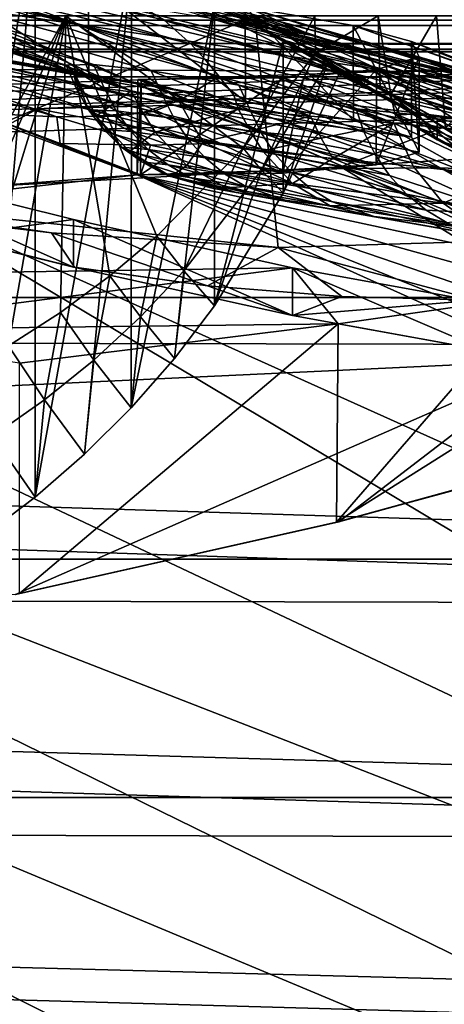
# Model space of a CAD drawing. Header units: metres. Extents: x -1004 to 0, y -708 to 0.
# Tile 94 of 123: x -248 to -204, y -155 to -52. Entities that reach past the tile are written whole.
import ezdxf

# ---------------------------------------------------------------- set-up
doc = ezdxf.new("R2010")
doc.units = ezdxf.units.M

msp = doc.modelspace()

# ---------------------------------------------------------------- linework, layer by layer
at = {"layer": 'top'}
for points in [[(-257.80545, -35.762718, 1923.442993), (-246.537567, -40.746387, 1927.94043), (-257.797852, -109.658508, 1966.107544)], [(-257.797852, -109.658508, 1966.107544), (-246.537567, -40.746387, 1927.94043), (-252.0392, -105.917747, 1964.633545)], [(-246.537567, -40.746387, 1927.94043), (-246.547363, -101.787735, 1963.180786), (-252.0392, -105.917747, 1964.633545)], [(-246.537567, -40.746387, 1927.94043), (-236.432617, -45.582615, 1933.354736), (-246.547363, -101.787735, 1963.180786)], [(-248.152145, -42.32835, 1854.946777), (-220.671463, -53.071621, 1853.910034), (-247.4422, -41.688202, 1888.990845)], [(-216.249344, -54.248127, 1819.666382), (-248.152145, -42.32835, 1854.946777), (-248.054855, -43.071709, 1820.951904)], [(-220.671463, -53.071621, 1853.910034), (-248.152145, -42.32835, 1854.946777), (-216.249344, -54.248127, 1819.666382)], [(-223.901474, -51.995384, 1888.391846), (-232.64859, -48.435558, 1923.057129), (-247.4422, -41.688202, 1888.990845)], [(-247.4422, -41.688202, 1888.990845), (-220.671463, -53.071621, 1853.910034), (-223.901474, -51.995384, 1888.391846)], [(-268.992188, -44.928917, 1212.714966), (-242.190506, -52.156536, 1213.285645), (-280.970673, -43.143353, 1253.334106)], [(-242.190506, -52.156536, 1213.285645), (-261.438019, -49.302872, 1294.853638), (-280.970673, -43.143353, 1253.334106)], [(-210.637924, -55.526642, 1785.716309), (-248.054855, -43.071709, 1820.951904), (-247.13945, -43.943707, 1787.032593)], [(-210.637924, -55.526642, 1785.716309), (-216.249344, -54.248127, 1819.666382), (-248.054855, -43.071709, 1820.951904)], [(-240.968918, -47.569607, 1074.731201), (-262.438934, -43.977139, 1130.210693), (-240.919846, -57.581982, 1074.585938)], [(-240.919846, -57.581982, 1074.585938), (-262.438934, -43.977139, 1130.210693), (-262.384857, -54.001461, 1130.086304)], [(-196.5961, -58.353043, 1718.626953), (-210.637924, -55.526642, 1785.716309), (-247.13945, -43.943707, 1787.032593)], [(-196.5961, -58.353043, 1718.626953), (-247.13945, -43.943707, 1787.032593), (-243.138687, -45.967007, 1719.404785)], [(-249.167786, -55.133194, 1411.917114), (-281.504333, -45.400059, 1411.847046), (-244.795303, -56.206722, 1377.620605)], [(-244.795303, -56.206722, 1377.620605), (-281.504333, -45.400059, 1411.847046), (-276.642151, -46.566498, 1377.620605)], [(-268.992188, -44.928917, 1212.714966), (-255.806763, -46.954472, 1172.596802), (-242.190506, -52.156536, 1213.285645)], [(-238.321457, -48.597263, 1651.354126), (-263.645233, -44.88121, 1583.197998), (-233.031952, -51.70158, 1582.861694)], [(-263.645233, -44.88121, 1583.197998), (-230.206039, -54.224449, 1548.64856), (-233.031952, -51.70158, 1582.861694)], [(-263.645233, -44.88121, 1583.197998), (-261.687805, -46.633362, 1548.88855), (-230.206039, -54.224449, 1548.64856)], [(-236.432617, -45.582615, 1933.354736), (-241.346817, -97.285484, 1961.762451), (-246.547363, -101.787735, 1963.180786)], [(-196.5961, -58.353043, 1718.626953), (-243.138687, -45.967007, 1719.404785), (-183.640427, -61.705971, 1650.949707)], [(-183.640427, -61.705971, 1650.949707), (-243.138687, -45.967007, 1719.404785), (-238.321457, -48.597263, 1651.354126)], [(-241.346817, -97.285484, 1961.762451), (-236.432617, -45.582615, 1933.354736), (-236.461472, -92.429283, 1960.39209)], [(-236.432617, -45.582615, 1933.354736), (-227.705292, -50.067833, 1939.578003), (-236.461472, -92.429283, 1960.39209)], [(-292.772278, -49.040684, 1064.451416), (-240.919846, -57.581982, 1074.585938), (-304.478302, -47.229668, 1103.389648)], [(-240.919846, -57.581982, 1074.585938), (-262.384857, -54.001461, 1130.086304), (-304.478302, -47.229668, 1103.389648)], [(-261.438019, -49.302872, 1294.853638), (-240.432281, -56.394814, 1323.249268), (-276.642151, -46.566498, 1377.620605)], [(-276.642151, -46.566498, 1377.620605), (-240.432281, -56.394814, 1323.249268), (-243.269638, -56.451195, 1363.350952)], [(-276.642151, -46.566498, 1377.620605), (-243.269638, -56.451195, 1363.350952), (-244.795303, -56.206722, 1377.620605)], [(-259.289551, -48.929192, 1514.677612), (-227.244125, -57.651718, 1514.609497), (-261.687805, -46.633362, 1548.88855)], [(-227.244125, -57.651718, 1514.609497), (-228.744385, -55.840778, 1531.606323), (-261.687805, -46.633362, 1548.88855)], [(-261.687805, -46.633362, 1548.88855), (-228.744385, -55.840778, 1531.606323), (-230.206039, -54.224449, 1548.64856)], [(-219.937149, -55.510082, 1133.190552), (-255.806763, -46.954472, 1172.596802), (-241.551971, -49.293964, 1133.013428)], [(-255.806763, -46.954472, 1172.596802), (-219.937149, -55.510082, 1133.190552), (-242.190506, -52.156536, 1213.285645)], [(-224.494263, -50.326237, 1017.522827), (-240.968918, -47.569607, 1074.731201), (-224.453674, -60.265884, 1017.353943)], [(-224.453674, -60.265884, 1017.353943), (-240.968918, -47.569607, 1074.731201), (-240.919846, -57.581982, 1074.585938)], [(-240.968918, -47.569607, 1074.731201), (-217.448151, -53.351181, 1052.348145), (-228.363373, -51.495747, 1093.067871)], [(-240.968918, -47.569607, 1074.731201), (-224.494263, -50.326237, 1017.522827), (-217.448151, -53.351181, 1052.348145)], [(-206.333054, -61.599205, 1923.057129), (-227.705292, -50.067833, 1939.578003), (-232.64859, -48.435558, 1923.057129)], [(-206.333054, -61.599205, 1923.057129), (-232.64859, -48.435558, 1923.057129), (-223.901474, -51.995384, 1888.391846)], [(-240.919846, -57.581982, 1074.585938), (-292.772278, -49.040684, 1064.451416), (-282.723938, -50.517731, 1024.996826)], [(-242.190506, -52.156536, 1213.285645), (-234.383423, -57.066994, 1283.510132), (-261.438019, -49.302872, 1294.853638)], [(-234.383423, -57.066994, 1283.510132), (-240.432281, -56.394814, 1323.249268), (-261.438019, -49.302872, 1294.853638)], [(-259.289551, -48.929192, 1514.677612), (-256.420593, -51.554573, 1480.545166), (-236.451035, -59.145065, 1443.214478)], [(-236.451035, -59.145065, 1443.214478), (-231.471115, -60.217842, 1462.661743), (-259.289551, -48.929192, 1514.677612)], [(-231.471115, -60.217842, 1462.661743), (-227.244125, -57.651718, 1514.609497), (-259.289551, -48.929192, 1514.677612)], [(-209.54567, -57.067486, 1093.067627), (-219.937149, -55.510082, 1133.190552), (-241.551971, -49.293964, 1133.013428)], [(-241.551971, -49.293964, 1133.013428), (-228.363373, -51.495747, 1093.067871), (-209.54567, -57.067486, 1093.067627)], [(-172.739944, -65.82695, 1582.529785), (-238.321457, -48.597263, 1651.354126), (-233.031952, -51.70158, 1582.861694)], [(-172.739944, -65.82695, 1582.529785), (-177.930161, -63.470844, 1616.799805), (-238.321457, -48.597263, 1651.354126)], [(-177.930161, -63.470844, 1616.799805), (-183.640427, -61.705971, 1650.949707), (-238.321457, -48.597263, 1651.354126)], [(-224.453674, -60.265884, 1017.353943), (-282.723938, -50.517731, 1024.996826), (-274.364014, -51.72514, 985.123596)], [(-224.453674, -60.265884, 1017.353943), (-240.919846, -57.581982, 1074.585938), (-282.723938, -50.517731, 1024.996826)], [(-236.461472, -92.429283, 1960.39209), (-227.705292, -50.067833, 1939.578003), (-231.914459, -87.238998, 1959.083374)], [(-227.705292, -50.067833, 1939.578003), (-227.728195, -81.736237, 1957.849854), (-231.914459, -87.238998, 1959.083374)], [(-227.705292, -50.067833, 1939.578003), (-220.510788, -53.976646, 1946.485718), (-227.728195, -81.736237, 1957.849854)], [(-206.333054, -61.599205, 1923.057129), (-220.510788, -53.976646, 1946.485718), (-227.705292, -50.067833, 1939.578003)], [(-213.158493, -52.290176, 959.046448), (-224.494263, -50.326237, 1017.522827), (-213.130463, -62.276775, 958.859253)], [(-213.130463, -62.276775, 958.859253), (-224.494263, -50.326237, 1017.522827), (-224.453674, -60.265884, 1017.353943)], [(-224.494263, -50.326237, 1017.522827), (-195.146957, -59.367256, 1012.84137), (-217.448151, -53.351181, 1052.348145)], [(-195.146957, -59.367256, 1012.84137), (-224.494263, -50.326237, 1017.522827), (-191.075058, -60.161057, 972.966064)], [(-224.494263, -50.326237, 1017.522827), (-213.158493, -52.290176, 959.046448), (-191.075058, -60.161057, 972.966064)], [(-295.863129, -51.297203, 2027.056274), (-266.809174, -94.204414, 2015.506226), (-243.335419, -51.297203, 2019.428223)], [(-270.228455, -51.297203, 241.360825), (-223.504333, -51.297203, 229.630814), (-268.776642, -70.554436, 248.217865)], [(-268.776642, -70.554436, 248.217865), (-223.504333, -51.297203, 229.630814), (-221.033997, -75.6007, 238.124619)], [(-266.809174, -94.204414, 2015.506226), (-260.813538, -91.824478, 2015.021729), (-243.335419, -51.297203, 2019.428223)], [(-243.335419, -51.297203, 2019.428223), (-260.813538, -91.824478, 2015.021729), (-254.980011, -89.060997, 2014.598511)], [(-256.420593, -51.554573, 1480.545166), (-253.044098, -53.68557, 1446.27063), (-236.451035, -59.145065, 1443.214478)], [(-254.980011, -89.060997, 2014.598511), (-249.333481, -85.92485, 2014.241577), (-243.335419, -51.297203, 2019.428223)], [(-249.333481, -85.92485, 2014.241577), (-243.898254, -82.428772, 2013.955811), (-243.335419, -51.297203, 2019.428223)], [(-243.335419, -51.297203, 2019.428223), (-243.898254, -82.428772, 2013.955811), (-238.697922, -78.587074, 2013.746094)], [(-238.697922, -78.587074, 2013.746094), (-233.755157, -74.415947, 2013.617188), (-243.335419, -51.297203, 2019.428223)], [(-233.755157, -74.415947, 2013.617188), (-224.72757, -65.158386, 2013.619019), (-243.335419, -51.297203, 2019.428223)], [(-243.335419, -51.297203, 2019.428223), (-224.72757, -65.158386, 2013.619019), (-217.185791, -51.297203, 2015.060181)], [(-228.363373, -51.495747, 1093.067871), (-201.136307, -58.358707, 1052.348145), (-209.54567, -57.067486, 1093.067627)], [(-228.363373, -51.495747, 1093.067871), (-217.448151, -53.351181, 1052.348145), (-201.136307, -58.358707, 1052.348145)], [(-224.72757, -65.158386, 2013.619019), (-217.108185, -55.153843, 2014.128418), (-217.185791, -51.297203, 2015.060181)], [(-221.033997, -75.6007, 238.124619), (-223.504333, -51.297203, 229.630814), (-186.134384, -74.55439, 229.076157)], [(-223.504333, -51.297203, 229.630814), (-187.850647, -51.297203, 220.787033), (-186.134384, -74.55439, 229.076157)], [(-217.185791, -51.297203, 2015.060181), (-217.108185, -55.153843, 2014.128418), (-210.550308, -51.297203, 2015.060791)], [(-217.108185, -55.153843, 2014.128418), (-210.332184, -58.921768, 2013.7323), (-210.550308, -51.297203, 2015.060791)], [(-210.550308, -51.297203, 2015.060791), (-210.332184, -58.921768, 2013.7323), (-209.224777, -59.538193, 2013.626343)], [(-210.550308, -51.297203, 2015.060791), (-209.224777, -59.538193, 2013.626343), (-204.425079, -51.297203, 2017.341675)], [(-209.224777, -59.538193, 2013.626343), (-203.483322, -63.061146, 2015.491943), (-204.425079, -51.297203, 2017.341675)], [(-204.425079, -51.297203, 2017.341675), (-203.483322, -63.061146, 2015.491943), (-192.269562, -51.297203, 2022.664429)], [(-213.130463, -62.276775, 958.859253), (-274.364014, -51.72514, 985.123596), (-267.71582, -52.755619, 944.93689)], [(-213.130463, -62.276775, 958.859253), (-224.453674, -60.265884, 1017.353943), (-274.364014, -51.72514, 985.123596)], [(-216.021851, -60.302612, 1213.752441), (-225.167816, -58.553448, 1244.406616), (-242.190506, -52.156536, 1213.285645)], [(-225.167816, -58.553448, 1244.406616), (-234.383423, -57.066994, 1283.510132), (-242.190506, -52.156536, 1213.285645)], [(-242.190506, -52.156536, 1213.285645), (-219.937149, -55.510082, 1133.190552), (-198.763885, -62.432255, 1133.317383)], [(-216.021851, -60.302612, 1213.752441), (-242.190506, -52.156536, 1213.285645), (-198.763885, -62.432255, 1133.317383)], [(-233.031952, -51.70158, 1582.861694), (-230.206039, -54.224449, 1548.64856), (-198.991455, -62.163986, 1548.503784)], [(-198.991455, -62.163986, 1548.503784), (-172.739944, -65.82695, 1582.529785), (-233.031952, -51.70158, 1582.861694)], [(-204.362656, -62.090588, 1905.191284), (-206.333054, -61.599205, 1923.057129), (-223.901474, -51.995384, 1888.391846)], [(-220.671463, -53.071621, 1853.910034), (-204.362656, -62.090588, 1905.191284), (-223.901474, -51.995384, 1888.391846)], [(-207.060211, -53.993275, 899.786133), (-213.158493, -52.290176, 959.046448), (-207.048401, -64.013077, 899.581177)], [(-207.048401, -64.013077, 899.581177), (-213.158493, -52.290176, 959.046448), (-213.130463, -62.276775, 958.859253)], [(-191.075058, -60.161057, 972.966064), (-213.158493, -52.290176, 959.046448), (-188.910706, -60.826324, 932.830017)], [(-213.158493, -52.290176, 959.046448), (-207.060211, -53.993275, 899.786133), (-188.910706, -60.826324, 932.830017)], [(-262.795471, -53.692429, 904.544983), (-213.130463, -62.276775, 958.859253), (-267.71582, -52.755619, 944.93689)], [(-232.260818, -60.593124, 824.541199), (-207.048401, -64.013077, 899.581177), (-262.795471, -53.692429, 904.544983)], [(-207.048401, -64.013077, 899.581177), (-213.130463, -62.276775, 958.859253), (-262.795471, -53.692429, 904.544983)], [(-262.795471, -53.692429, 904.544983), (-259.61264, -54.542381, 864.055786), (-232.260818, -60.593124, 824.541199)], [(-236.451035, -59.145065, 1443.214478), (-253.044098, -53.68557, 1446.27063), (-242.460678, -57.281834, 1403.522949)], [(-253.044098, -53.68557, 1446.27063), (-249.167786, -55.133194, 1411.917114), (-242.460678, -57.281834, 1403.522949)], [(-216.249344, -54.248127, 1819.666382), (-195.344711, -63.87117, 1851.678223), (-220.671463, -53.071621, 1853.910034)], [(-195.344711, -63.87117, 1851.678223), (-204.362656, -62.090588, 1905.191284), (-220.671463, -53.071621, 1853.910034)], [(-217.448151, -53.351181, 1052.348145), (-195.146957, -59.367256, 1012.84137), (-201.136307, -58.358707, 1052.348145)], [(-232.260818, -60.593124, 824.541199), (-259.61264, -54.542381, 864.055786), (-258.169403, -55.283981, 823.579956)], [(-230.206039, -54.224449, 1548.64856), (-208.89386, -62.557411, 1518.440308), (-198.991455, -62.163986, 1548.503784)], [(-228.744385, -55.840778, 1531.606323), (-208.89386, -62.557411, 1518.440308), (-230.206039, -54.224449, 1548.64856)], [(-220.510788, -53.976646, 1946.485718), (-220.523193, -69.888634, 1955.662476), (-227.728195, -81.736237, 1957.849854)], [(-220.510788, -53.976646, 1946.485718), (-214.595963, -57.3004, 1953.801392), (-220.523193, -69.888634, 1955.662476)], [(-214.595963, -57.3004, 1953.801392), (-220.510788, -53.976646, 1946.485718), (-206.333054, -61.599205, 1923.057129)], [(-180.87262, -66.197548, 1796.200562), (-216.249344, -54.248127, 1819.666382), (-210.637924, -55.526642, 1785.716309)], [(-180.87262, -66.197548, 1796.200562), (-183.268433, -65.836235, 1804.11438), (-216.249344, -54.248127, 1819.666382)], [(-183.268433, -65.836235, 1804.11438), (-195.344711, -63.87117, 1851.678223), (-216.249344, -54.248127, 1819.666382)], [(-206.250244, -55.583595, 840.215332), (-207.060211, -53.993275, 899.786133), (-206.257584, -65.586647, 839.992737)], [(-206.257584, -65.586647, 839.992737), (-207.060211, -53.993275, 899.786133), (-207.048401, -64.013077, 899.581177)], [(-188.910706, -60.826324, 932.830017), (-207.060211, -53.993275, 899.786133), (-188.656876, -61.432545, 892.542175)], [(-207.060211, -53.993275, 899.786133), (-206.250244, -55.583595, 840.215332), (-188.656876, -61.432545, 892.542175)], [(-235.830612, -67.975395, 662.96106), (-269.478577, -55.455761, 663.290466), (-595.102356, -95.601303, 662.239807)], [(-269.478577, -55.455761, 663.290466), (-235.830612, -67.975395, 662.96106), (-252.367828, -61.485157, 664.055603)], [(-258.458435, -55.866978, 783.22937), (-234.163879, -61.315819, 783.922974), (-258.169403, -55.283981, 823.579956)], [(-234.163879, -61.315819, 783.922974), (-232.260818, -60.593124, 824.541199), (-258.169403, -55.283981, 823.579956)], [(-242.460678, -57.281834, 1403.522949), (-249.167786, -55.133194, 1411.917114), (-244.795303, -56.206722, 1377.620605)], [(-217.108185, -55.153843, 2014.128418), (-224.72757, -65.158386, 2013.619019), (-222.784576, -67.472427, 1984.626709)], [(-215.852585, -56.226685, 1983.977295), (-217.108185, -55.153843, 2014.128418), (-222.784576, -67.472427, 1984.626709)], [(-191.006668, -63.19453, 1093.053711), (-219.937149, -55.510082, 1133.190552), (-209.54567, -57.067486, 1093.067627)], [(-219.937149, -55.510082, 1133.190552), (-191.006668, -63.19453, 1093.053711), (-198.763885, -62.432255, 1133.317383)], [(-217.108185, -55.153843, 2014.128418), (-215.852585, -56.226685, 1983.977295), (-210.332184, -58.921768, 2013.7323)], [(-210.736069, -56.917015, 780.801819), (-206.250244, -55.583595, 840.215332), (-210.764786, -66.923149, 780.563843)], [(-210.764786, -66.923149, 780.563843), (-206.250244, -55.583595, 840.215332), (-206.257584, -65.586647, 839.992737)], [(-206.250244, -55.583595, 840.215332), (-210.736069, -56.917015, 780.801819), (-178.123795, -68.846321, 811.164856)], [(-163.780197, -68.605476, 1748.015015), (-210.637924, -55.526642, 1785.716309), (-196.5961, -58.353043, 1718.626953)], [(-163.780197, -68.605476, 1748.015015), (-180.87262, -66.197548, 1796.200562), (-210.637924, -55.526642, 1785.716309)], [(-188.656876, -61.432545, 892.542175), (-206.250244, -55.583595, 840.215332), (-172.567596, -69.088898, 851.301697)], [(-206.250244, -55.583595, 840.215332), (-178.123795, -68.846321, 811.164856), (-172.567596, -69.088898, 851.301697)], [(-252.367828, -61.485157, 664.055603), (-244.281342, -61.8899, 703.548523), (-264.121338, -56.131073, 703.352234)], [(-264.121338, -56.131073, 703.352234), (-244.281342, -61.8899, 703.548523), (-260.458252, -56.202286, 743.115723)], [(-260.458252, -56.202286, 743.115723), (-238.182648, -61.798752, 743.548645), (-258.458435, -55.866978, 783.22937)], [(-244.281342, -61.8899, 703.548523), (-238.182648, -61.798752, 743.548645), (-260.458252, -56.202286, 743.115723)], [(-238.182648, -61.798752, 743.548645), (-234.163879, -61.315819, 783.922974), (-258.458435, -55.866978, 783.22937)], [(-243.269638, -56.451195, 1363.350952), (-242.460678, -57.281834, 1403.522949), (-244.795303, -56.206722, 1377.620605)], [(-243.269638, -56.451195, 1363.350952), (-240.432281, -56.394814, 1323.249268), (-239.276352, -58.914837, 1321.369629)], [(-242.460678, -57.281834, 1403.522949), (-243.269638, -56.451195, 1363.350952), (-242.244217, -58.871666, 1361.850342)], [(-243.269638, -56.451195, 1363.350952), (-239.276352, -58.914837, 1321.369629), (-242.244217, -58.871666, 1361.850342)], [(-240.432281, -56.394814, 1323.249268), (-233.134399, -59.66568, 1281.870605), (-239.276352, -58.914837, 1321.369629)], [(-240.432281, -56.394814, 1323.249268), (-234.383423, -57.066994, 1283.510132), (-233.134399, -59.66568, 1281.870605)], [(-227.244125, -57.651718, 1514.609497), (-208.89386, -62.557411, 1518.440308), (-228.744385, -55.840778, 1531.606323)], [(-222.784576, -67.472427, 1984.626709), (-220.523193, -69.888634, 1955.662476), (-215.852585, -56.226685, 1983.977295)], [(-220.523193, -69.888634, 1955.662476), (-214.595963, -57.3004, 1953.801392), (-215.852585, -56.226685, 1983.977295)], [(-215.852585, -56.226685, 1983.977295), (-209.224777, -59.538193, 2013.626343), (-210.332184, -58.921768, 2013.7323)], [(-209.224777, -59.538193, 2013.626343), (-215.852585, -56.226685, 1983.977295), (-209.051315, -60.414738, 1968.671021)], [(-215.852585, -56.226685, 1983.977295), (-214.595963, -57.3004, 1953.801392), (-209.051315, -60.414738, 1968.671021)], [(-236.451035, -59.145065, 1443.214478), (-242.460678, -57.281834, 1403.522949), (-240.126724, -61.819164, 1403.027344)], [(-240.126724, -61.819164, 1403.027344), (-242.460678, -57.281834, 1403.522949), (-240.943497, -61.15377, 1362.023926)], [(-242.460678, -57.281834, 1403.522949), (-242.244217, -58.871666, 1361.850342), (-240.943497, -61.15377, 1362.023926)], [(-235.419205, -57.975071, 664.318176), (-220.484116, -57.779778, 722.013611), (-235.499466, -67.975311, 664.056641)], [(-220.484116, -57.779778, 722.013611), (-220.53743, -67.803291, 721.762634), (-235.499466, -67.975311, 664.056641)], [(-220.484116, -57.779778, 722.013611), (-235.419205, -57.975071, 664.318176), (-204.049011, -67.228729, 697.49408)], [(-234.383423, -57.066994, 1283.510132), (-223.986099, -61.16893, 1243.535156), (-233.134399, -59.66568, 1281.870605)], [(-234.383423, -57.066994, 1283.510132), (-225.167816, -58.553448, 1244.406616), (-223.986099, -61.16893, 1243.535156)], [(-227.244125, -57.651718, 1514.609497), (-231.471115, -60.217842, 1462.661743), (-225.699783, -59.602291, 1497.650635)], [(-225.699783, -59.602291, 1497.650635), (-217.661392, -61.812653, 1500.363037), (-227.244125, -57.651718, 1514.609497)], [(-217.661392, -61.812653, 1500.363037), (-208.89386, -62.557411, 1518.440308), (-227.244125, -57.651718, 1514.609497)], [(-218.35878, -57.68528, 732.452759), (-210.736069, -56.917015, 780.801819), (-220.53743, -67.803291, 721.762634)], [(-220.53743, -67.803291, 721.762634), (-210.736069, -56.917015, 780.801819), (-210.764786, -66.923149, 780.563843)], [(-220.484116, -57.779778, 722.013611), (-218.35878, -57.68528, 732.452759), (-220.53743, -67.803291, 721.762634)], [(-218.35878, -57.68528, 732.452759), (-220.484116, -57.779778, 722.013611), (-193.839859, -67.669052, 732.452759)], [(-220.484116, -57.779778, 722.013611), (-204.049011, -67.228729, 697.49408), (-193.839859, -67.669052, 732.452759)], [(-218.35878, -57.68528, 732.452759), (-193.839859, -67.669052, 732.452759), (-210.736069, -56.917015, 780.801819)], [(-209.051315, -60.414738, 1968.671021), (-214.595963, -57.3004, 1953.801392), (-206.333054, -61.599205, 1923.057129)], [(-210.736069, -56.917015, 780.801819), (-185.359634, -68.53994, 771.273438), (-178.123795, -68.846321, 811.164856)], [(-193.839859, -67.669052, 732.452759), (-185.359634, -68.53994, 771.273438), (-210.736069, -56.917015, 780.801819)], [(-184.94577, -63.779926, 1052.348145), (-191.006668, -63.19453, 1093.053711), (-209.54567, -57.067486, 1093.067627)], [(-209.54567, -57.067486, 1093.067627), (-201.136307, -58.358707, 1052.348145), (-184.94577, -63.779926, 1052.348145)], [(-240.943497, -61.15377, 1362.023926), (-242.244217, -58.871666, 1361.850342), (-238.040359, -61.265743, 1321.799438)], [(-242.244217, -58.871666, 1361.850342), (-239.276352, -58.914837, 1321.369629), (-238.040359, -61.265743, 1321.799438)], [(-235.755844, -57.97612, 663.22467), (-235.419205, -57.975071, 664.318176), (-235.830612, -67.975395, 662.96106)], [(-235.419205, -57.975071, 664.318176), (-235.499466, -67.975311, 664.056641), (-235.830612, -67.975395, 662.96106)], [(-235.830612, -67.975395, 662.96106), (-213.728561, -67.302071, 662.980286), (-235.755844, -57.97612, 663.22467)], [(-235.419205, -57.975071, 664.318176), (-235.755844, -57.97612, 663.22467), (-213.728561, -67.302071, 662.980286)], [(-235.419205, -57.975071, 664.318176), (-213.728561, -67.302071, 662.980286), (-204.049011, -67.228729, 697.49408)], [(-225.167816, -58.553448, 1244.406616), (-212.032974, -63.46743, 1206.520142), (-223.986099, -61.16893, 1243.535156)], [(-225.167816, -58.553448, 1244.406616), (-212.859848, -61.03545, 1206.216675), (-212.032974, -63.46743, 1206.520142)], [(-212.859848, -61.03545, 1206.216675), (-225.167816, -58.553448, 1244.406616), (-216.021851, -60.302612, 1213.752441)], [(-235.235153, -61.438858, 1443.690063), (-236.451035, -59.145065, 1443.214478), (-240.126724, -61.819164, 1403.027344)], [(-238.040359, -61.265743, 1321.799438), (-239.276352, -58.914837, 1321.369629), (-231.958664, -62.058434, 1282.41394)], [(-239.276352, -58.914837, 1321.369629), (-233.134399, -59.66568, 1281.870605), (-231.958664, -62.058434, 1282.41394)], [(-231.471115, -60.217842, 1462.661743), (-236.451035, -59.145065, 1443.214478), (-235.235153, -61.438858, 1443.690063)], [(-231.958664, -62.058434, 1282.41394), (-233.134399, -59.66568, 1281.870605), (-222.83519, -63.570755, 1244.071899)], [(-233.134399, -59.66568, 1281.870605), (-223.986099, -61.16893, 1243.535156), (-222.83519, -63.570755, 1244.071899)], [(-231.471115, -60.217842, 1462.661743), (-225.199203, -61.120083, 1481.739746), (-225.699783, -59.602291, 1497.650635)], [(-225.699783, -59.602291, 1497.650635), (-225.199203, -61.120083, 1481.739746), (-217.661392, -61.812653, 1500.363037)], [(-203.483322, -63.061146, 2015.491943), (-209.224777, -59.538193, 2013.626343), (-194.570648, -68.825943, 1960.049561)], [(-194.570648, -68.825943, 1960.049561), (-209.224777, -59.538193, 2013.626343), (-201.815079, -65.528801, 1959.880737)], [(-209.224777, -59.538193, 2013.626343), (-208.762619, -61.681187, 1959.304321), (-201.815079, -65.528801, 1959.880737)], [(-208.762619, -61.681187, 1959.304321), (-209.224777, -59.538193, 2013.626343), (-209.051315, -60.414738, 1968.671021)], [(-230.183884, -62.482124, 1463.13623), (-231.471115, -60.217842, 1462.661743), (-235.235153, -61.438858, 1443.690063)], [(-210.764786, -66.923149, 780.563843), (-232.260818, -60.593124, 824.541199), (-234.163879, -61.315819, 783.922974)], [(-210.764786, -66.923149, 780.563843), (-206.257584, -65.586647, 839.992737), (-232.260818, -60.593124, 824.541199)], [(-206.257584, -65.586647, 839.992737), (-207.048401, -64.013077, 899.581177), (-232.260818, -60.593124, 824.541199)], [(-225.199203, -61.120083, 1481.739746), (-231.471115, -60.217842, 1462.661743), (-230.183884, -62.482124, 1463.13623)], [(-198.763885, -62.432255, 1133.317383), (-212.859848, -61.03545, 1206.216675), (-216.021851, -60.302612, 1213.752441)], [(-206.333054, -61.599205, 1923.057129), (-208.762619, -61.681187, 1959.304321), (-209.051315, -60.414738, 1968.671021)], [(-252.367828, -61.485157, 664.055603), (-235.830612, -67.975395, 662.96106), (-243.926422, -64.668602, 664.056091)], [(-252.367828, -61.485157, 664.055603), (-243.926422, -64.668602, 664.056091), (-244.281342, -61.8899, 703.548523)], [(-244.281342, -61.8899, 703.548523), (-234.42366, -64.874687, 703.659607), (-238.182648, -61.798752, 743.548645)], [(-243.926422, -64.668602, 664.056091), (-234.42366, -64.874687, 703.659607), (-244.281342, -61.8899, 703.548523)], [(-238.040359, -61.265743, 1321.799438), (-236.492935, -63.413136, 1322.278198), (-240.943497, -61.15377, 1362.023926)], [(-236.492935, -63.413136, 1322.278198), (-239.340454, -63.231319, 1362.214111), (-240.943497, -61.15377, 1362.023926)], [(-240.943497, -61.15377, 1362.023926), (-239.340454, -63.231319, 1362.214111), (-240.126724, -61.819164, 1403.027344)], [(-235.235153, -61.438858, 1443.690063), (-240.126724, -61.819164, 1403.027344), (-233.949249, -63.510624, 1443.103638)], [(-239.340454, -63.231319, 1362.214111), (-237.465881, -65.065735, 1362.417603), (-240.126724, -61.819164, 1403.027344)], [(-240.126724, -61.819164, 1403.027344), (-237.465881, -65.065735, 1362.417603), (-236.65152, -65.535568, 1402.401001)], [(-240.126724, -61.819164, 1403.027344), (-236.65152, -65.535568, 1402.401001), (-233.949249, -63.510624, 1443.103638)], [(-238.182648, -61.798752, 743.548645), (-227.146805, -64.657761, 743.788757), (-234.163879, -61.315819, 783.922974)], [(-234.42366, -64.874687, 703.659607), (-227.146805, -64.657761, 743.788757), (-238.182648, -61.798752, 743.548645)], [(-231.958664, -62.058434, 1282.41394), (-230.468781, -64.249062, 1283.033447), (-238.040359, -61.265743, 1321.799438)], [(-230.468781, -64.249062, 1283.033447), (-236.492935, -63.413136, 1322.278198), (-238.040359, -61.265743, 1321.799438)], [(-230.183884, -62.482124, 1463.13623), (-235.235153, -61.438858, 1443.690063), (-233.949249, -63.510624, 1443.103638)], [(-227.146805, -64.657761, 743.788757), (-210.764786, -66.923149, 780.563843), (-234.163879, -61.315819, 783.922974)], [(-223.92601, -63.380428, 1482.029907), (-225.199203, -61.120083, 1481.739746), (-230.183884, -62.482124, 1463.13623)], [(-217.661392, -61.812653, 1500.363037), (-225.199203, -61.120083, 1481.739746), (-223.92601, -63.380428, 1482.029907)], [(-222.83519, -63.570755, 1244.071899), (-223.986099, -61.16893, 1243.535156), (-210.864792, -65.824219, 1206.948975)], [(-223.986099, -61.16893, 1243.535156), (-212.032974, -63.46743, 1206.520142), (-210.864792, -65.824219, 1206.948975)], [(-216.515778, -64.12368, 1500.325317), (-217.661392, -61.812653, 1500.363037), (-223.92601, -63.380428, 1482.029907)], [(-208.89386, -62.557411, 1518.440308), (-217.661392, -61.812653, 1500.363037), (-216.515778, -64.12368, 1500.325317)], [(-200.260223, -68.148903, 1179.108765), (-212.032974, -63.46743, 1206.520142), (-212.859848, -61.03545, 1206.216675)], [(-212.859848, -61.03545, 1206.216675), (-202.245239, -63.401783, 1178.059448), (-200.260223, -68.148903, 1179.108765)], [(-198.763885, -62.432255, 1133.317383), (-202.245239, -63.401783, 1178.059448), (-212.859848, -61.03545, 1206.216675)], [(-204.362686, -64.306244, 1905.191406), (-208.762619, -61.681187, 1959.304321), (-206.333054, -61.599205, 1923.057129)], [(-201.815079, -65.528801, 1959.880737), (-208.762619, -61.681187, 1959.304321), (-198.779785, -67.202644, 1917.502441)], [(-198.779785, -67.202644, 1917.502441), (-208.762619, -61.681187, 1959.304321), (-204.362686, -64.306244, 1905.191406)], [(-204.362656, -62.090588, 1905.191284), (-204.362686, -64.306244, 1905.191406), (-206.333054, -61.599205, 1923.057129)], [(-230.183884, -62.482124, 1463.13623), (-233.949249, -63.510624, 1443.103638), (-228.92363, -64.521736, 1462.477295)], [(-222.83519, -63.570755, 1244.071899), (-221.373383, -65.772049, 1244.705933), (-231.958664, -62.058434, 1282.41394)], [(-221.373383, -65.772049, 1244.705933), (-230.468781, -64.249062, 1283.033447), (-231.958664, -62.058434, 1282.41394)], [(-223.92601, -63.380428, 1482.029907), (-230.183884, -62.482124, 1463.13623), (-228.92363, -64.521736, 1462.477295)], [(-215.317932, -66.253532, 1499.65918), (-208.89386, -62.557411, 1518.440308), (-216.515778, -64.12368, 1500.325317)], [(-215.317932, -66.253532, 1499.65918), (-206.866394, -67.076065, 1517.372437), (-208.89386, -62.557411, 1518.440308)], [(-198.991455, -62.163986, 1548.503784), (-208.89386, -62.557411, 1518.440308), (-191.962418, -64.198402, 1546.687256)], [(-191.962418, -64.198402, 1546.687256), (-208.89386, -62.557411, 1518.440308), (-197.203384, -68.145851, 1534.200317)], [(-208.89386, -62.557411, 1518.440308), (-206.866394, -67.076065, 1517.372437), (-197.203384, -68.145851, 1534.200317)], [(-195.344711, -67.384186, 1851.678101), (-204.362686, -64.306244, 1905.191406), (-204.362656, -62.090588, 1905.191284)], [(-195.344711, -63.87117, 1851.678223), (-195.344711, -67.384186, 1851.678101), (-204.362656, -62.090588, 1905.191284)], [(-236.492935, -63.413136, 1322.278198), (-234.664215, -65.316391, 1322.796875), (-239.340454, -63.231319, 1362.214111)], [(-234.664215, -65.316391, 1322.796875), (-237.465881, -65.065735, 1362.417603), (-239.340454, -63.231319, 1362.214111)], [(-236.65152, -65.535568, 1402.401001), (-230.617508, -66.979866, 1441.75), (-233.949249, -63.510624, 1443.103638)], [(-230.468781, -64.249062, 1283.033447), (-228.694092, -66.195381, 1283.717041), (-236.492935, -63.413136, 1322.278198)], [(-228.694092, -66.195381, 1283.717041), (-234.664215, -65.316391, 1322.796875), (-236.492935, -63.413136, 1322.278198)], [(-233.949249, -63.510624, 1443.103638), (-230.617508, -66.979866, 1441.75), (-228.92363, -64.521736, 1462.477295)], [(-228.92363, -64.521736, 1462.477295), (-222.696091, -65.438835, 1481.348022), (-223.92601, -63.380428, 1482.029907)], [(-222.696091, -65.438835, 1481.348022), (-216.515778, -64.12368, 1500.325317), (-223.92601, -63.380428, 1482.029907)], [(-210.864792, -65.824219, 1206.948975), (-209.365265, -68.025955, 1207.499268), (-222.83519, -63.570755, 1244.071899)], [(-209.365265, -68.025955, 1207.499268), (-221.373383, -65.772049, 1244.705933), (-222.83519, -63.570755, 1244.071899)], [(-210.864792, -65.824219, 1206.948975), (-212.032974, -63.46743, 1206.520142), (-200.260223, -68.148903, 1179.108765)], [(-235.830612, -67.975395, 662.96106), (-235.499466, -67.975311, 664.056641), (-243.926422, -64.668602, 664.056091)], [(-243.926422, -64.668602, 664.056091), (-235.499466, -67.975311, 664.056641), (-234.42366, -64.874687, 703.659607)], [(-237.465881, -65.065735, 1362.417603), (-235.354233, -66.622314, 1362.630493), (-236.65152, -65.535568, 1402.401001)], [(-234.664215, -65.316391, 1322.796875), (-232.588211, -66.938751, 1323.345459), (-237.465881, -65.065735, 1362.417603)], [(-232.588211, -66.938751, 1323.345459), (-235.354233, -66.622314, 1362.630493), (-237.465881, -65.065735, 1362.417603)], [(-235.499466, -67.975311, 664.056641), (-220.53743, -67.803291, 721.762634), (-234.42366, -64.874687, 703.659607)], [(-234.42366, -64.874687, 703.659607), (-220.53743, -67.803291, 721.762634), (-227.146805, -64.657761, 743.788757)], [(-230.617508, -66.979866, 1441.75), (-219.520111, -68.88324, 1479.704956), (-228.92363, -64.521736, 1462.477295)], [(-221.373383, -65.772049, 1244.705933), (-219.629776, -67.729729, 1245.424561), (-230.468781, -64.249062, 1283.033447)], [(-219.629776, -67.729729, 1245.424561), (-228.694092, -66.195381, 1283.717041), (-230.468781, -64.249062, 1283.033447)], [(-219.520111, -68.88324, 1479.704956), (-222.696091, -65.438835, 1481.348022), (-228.92363, -64.521736, 1462.477295)], [(-220.53743, -67.803291, 721.762634), (-210.764786, -66.923149, 780.563843), (-227.146805, -64.657761, 743.788757)], [(-215.317932, -66.253532, 1499.65918), (-216.515778, -64.12368, 1500.325317), (-222.696091, -65.438835, 1481.348022)], [(-198.779785, -67.202644, 1917.502441), (-204.362686, -64.306244, 1905.191406), (-192.986786, -69.089912, 1875.411743)], [(-204.362686, -64.306244, 1905.191406), (-195.344711, -67.384186, 1851.678101), (-192.986786, -69.089912, 1875.411743)], [(-230.617508, -66.979866, 1441.75), (-236.65152, -65.535568, 1402.401001), (-232.296219, -68.151367, 1401.716553)], [(-232.296219, -68.151367, 1401.716553), (-236.65152, -65.535568, 1402.401001), (-233.050247, -67.87117, 1362.848389)], [(-236.65152, -65.535568, 1402.401001), (-235.354233, -66.622314, 1362.630493), (-233.050247, -67.87117, 1362.848389)], [(-228.694092, -66.195381, 1283.717041), (-226.668015, -67.859055, 1284.451782), (-234.664215, -65.316391, 1322.796875)], [(-226.668015, -67.859055, 1284.451782), (-232.588211, -66.938751, 1323.345459), (-234.664215, -65.316391, 1322.796875)], [(-224.72757, -65.158386, 2013.619019), (-233.755157, -74.415947, 2013.617188), (-230.921799, -78.046432, 1985.716431)], [(-222.784576, -67.472427, 1984.626709), (-224.72757, -65.158386, 2013.619019), (-230.921799, -78.046432, 1985.716431)], [(-219.520111, -68.88324, 1479.704956), (-215.317932, -66.253532, 1499.65918), (-222.696091, -65.438835, 1481.348022)], [(-209.365265, -68.025955, 1207.499268), (-207.566071, -69.99588, 1208.159668), (-221.373383, -65.772049, 1244.705933)], [(-207.566071, -69.99588, 1208.159668), (-219.629776, -67.729729, 1245.424561), (-221.373383, -65.772049, 1244.705933)], [(-209.365265, -68.025955, 1207.499268), (-210.864792, -65.824219, 1206.948975), (-196.852966, -72.13327, 1179.908447)], [(-196.852966, -72.13327, 1179.908447), (-210.864792, -65.824219, 1206.948975), (-200.260223, -68.148903, 1179.108765)], [(-268.151764, -66.305794, 344.30423), (-242.530457, -72.662315, 438.370239), (-287.718994, -78.75489, 437.231415)], [(-242.530457, -72.662315, 438.370239), (-268.151764, -66.305794, 344.30423), (-242.530457, -77.662315, 438.370239)], [(-268.151764, -66.305794, 344.30423), (-268.151764, -71.305794, 344.30423), (-242.530457, -77.662315, 438.370239)], [(-233.050247, -67.87117, 1362.848389), (-235.354233, -66.622314, 1362.630493), (-230.309525, -68.248619, 1323.912598)], [(-235.354233, -66.622314, 1362.630493), (-232.588211, -66.938751, 1323.345459), (-230.309525, -68.248619, 1323.912598)], [(-230.309525, -68.248619, 1323.912598), (-232.588211, -66.938751, 1323.345459), (-224.434631, -69.207268, 1285.221924)], [(-232.588211, -66.938751, 1323.345459), (-226.668015, -67.859055, 1284.451782), (-224.434631, -69.207268, 1285.221924)], [(-226.486115, -69.349686, 1440.240356), (-230.617508, -66.979866, 1441.75), (-232.296219, -68.151367, 1401.716553)], [(-219.520111, -68.88324, 1479.704956), (-230.617508, -66.979866, 1441.75), (-226.486115, -69.349686, 1440.240356)], [(-219.629776, -67.729729, 1245.424561), (-217.637619, -69.404488, 1246.213989), (-228.694092, -66.195381, 1283.717041)], [(-217.637619, -69.404488, 1246.213989), (-226.668015, -67.859055, 1284.451782), (-228.694092, -66.195381, 1283.717041)], [(-219.520111, -68.88324, 1479.704956), (-203.723709, -70.951729, 1515.717285), (-215.317932, -66.253532, 1499.65918)], [(-203.723709, -70.951729, 1515.717285), (-206.866394, -67.076065, 1517.372437), (-215.317932, -66.253532, 1499.65918)], [(-197.203384, -68.145851, 1534.200317), (-206.866394, -67.076065, 1517.372437), (-203.723709, -70.951729, 1515.717285)], [(-561.725708, -104.741089, 662.000549), (-235.830612, -67.975395, 662.96106), (-595.102356, -95.601303, 662.239807)], [(-192.610825, -87.446632, 662.452759), (-235.830612, -67.975395, 662.96106), (-561.725708, -104.741089, 662.000549)], [(-192.059525, -77.432091, 662.715027), (-213.728561, -67.302071, 662.980286), (-235.830612, -67.975395, 662.96106)], [(-192.610825, -87.446632, 662.452759), (-193.482498, -84.976723, 662.517456), (-235.830612, -67.975395, 662.96106)], [(-193.482498, -84.976723, 662.517456), (-193.68248, -82.365242, 662.585815), (-235.830612, -67.975395, 662.96106)], [(-235.830612, -67.975395, 662.96106), (-193.68248, -82.365242, 662.585815), (-193.197037, -79.791481, 662.653198)], [(-193.197037, -79.791481, 662.653198), (-192.059525, -77.432091, 662.715027), (-235.830612, -67.975395, 662.96106)], [(-230.309525, -68.248619, 1323.912598), (-225.563446, -69.791786, 1327.200928), (-233.050247, -67.87117, 1362.848389)], [(-225.563446, -69.791786, 1327.200928), (-228.095276, -69.345352, 1364.810303), (-233.050247, -67.87117, 1362.848389)], [(-233.050247, -67.87117, 1362.848389), (-228.095276, -69.345352, 1364.810303), (-232.296219, -68.151367, 1401.716553)], [(-228.095276, -69.345352, 1364.810303), (-227.404739, -69.46711, 1401.004639), (-232.296219, -68.151367, 1401.716553)], [(-232.296219, -68.151367, 1401.716553), (-227.404739, -69.46711, 1401.004639), (-226.486115, -69.349686, 1440.240356)], [(-230.921799, -78.046432, 1985.716431), (-227.728195, -81.736237, 1957.849854), (-222.784576, -67.472427, 1984.626709)], [(-227.728195, -81.736237, 1957.849854), (-220.523193, -69.888634, 1955.662476), (-222.784576, -67.472427, 1984.626709)], [(-224.434631, -69.207268, 1285.221924), (-226.668015, -67.859055, 1284.451782), (-215.44072, -70.762924, 1247.057129)], [(-226.668015, -67.859055, 1284.451782), (-217.637619, -69.404488, 1246.213989), (-215.44072, -70.762924, 1247.057129)], [(-207.566071, -69.99588, 1208.159668), (-205.519058, -71.668571, 1208.910889), (-219.629776, -67.729729, 1245.424561)], [(-205.519058, -71.668571, 1208.910889), (-217.637619, -69.404488, 1246.213989), (-219.629776, -67.729729, 1245.424561)], [(-204.049011, -67.228729, 697.49408), (-213.728561, -67.302071, 662.980286), (-186.806808, -76.843262, 679.984497)], [(-213.728561, -67.302071, 662.980286), (-192.059525, -77.432091, 662.715027), (-186.806808, -76.843262, 679.984497)], [(-207.566071, -69.99588, 1208.159668), (-209.365265, -68.025955, 1207.499268), (-196.852966, -72.13327, 1179.908447)], [(-193.839859, -67.669052, 732.452759), (-204.049011, -67.228729, 697.49408), (-177.448196, -76.173363, 714.862366)], [(-204.049011, -67.228729, 697.49408), (-181.932968, -76.431969, 697.369751), (-177.448196, -76.173363, 714.862366)], [(-186.806808, -76.843262, 679.984497), (-181.932968, -76.431969, 697.369751), (-204.049011, -67.228729, 697.49408)], [(-203.723709, -70.951729, 1515.717285), (-194.69194, -72.037231, 1531.603271), (-197.203384, -68.145851, 1534.200317)], [(-224.434631, -69.207268, 1285.221924), (-219.922745, -70.786392, 1288.855591), (-230.309525, -68.248619, 1323.912598)], [(-219.922745, -70.786392, 1288.855591), (-225.563446, -69.791786, 1327.200928), (-230.309525, -68.248619, 1323.912598)], [(-215.590057, -71.23629, 1477.791626), (-219.520111, -68.88324, 1479.704956), (-226.486115, -69.349686, 1440.240356)], [(-215.44072, -70.762924, 1247.057129), (-210.979324, -72.363358, 1250.136719), (-224.434631, -69.207268, 1285.221924)], [(-210.979324, -72.363358, 1250.136719), (-219.922745, -70.786392, 1288.855591), (-224.434631, -69.207268, 1285.221924)], [(-203.723709, -70.951729, 1515.717285), (-219.520111, -68.88324, 1479.704956), (-215.590057, -71.23629, 1477.791626)], [(-227.404739, -69.46711, 1401.004639), (-228.095276, -69.345352, 1364.810303), (-222.073822, -70.407097, 1437.757324)], [(-228.095276, -69.345352, 1364.810303), (-225.563446, -69.791786, 1327.200928), (-222.073822, -70.407097, 1437.757324)], [(-227.404739, -69.46711, 1401.004639), (-222.073822, -70.407097, 1437.757324), (-226.486115, -69.349686, 1440.240356)], [(-226.486115, -69.349686, 1440.240356), (-222.073822, -70.407097, 1437.757324), (-215.590057, -71.23629, 1477.791626)], [(-222.073822, -70.407097, 1437.757324), (-225.563446, -69.791786, 1327.200928), (-219.922745, -70.786392, 1288.855591)], [(-215.44072, -70.762924, 1247.057129), (-217.637619, -69.404488, 1246.213989), (-203.291336, -72.997017, 1209.728516)], [(-217.637619, -69.404488, 1246.213989), (-205.519058, -71.668571, 1208.910889), (-203.291336, -72.997017, 1209.728516)], [(-196.852966, -72.13327, 1179.908447), (-205.519058, -71.668571, 1208.910889), (-207.566071, -69.99588, 1208.159668)], [(-221.033997, -75.6007, 238.124619), (-244.836044, -74.051819, 243.985397), (-268.776642, -70.554436, 248.217865)], [(-268.776642, -70.554436, 248.217865), (-244.836044, -74.051819, 243.985397), (-268.151764, -71.305794, 344.30423)], [(-268.151764, -71.305794, 344.30423), (-244.836044, -74.051819, 243.985397), (-242.408615, -77.667999, 437.523529)], [(-242.530457, -77.662315, 438.370239), (-268.151764, -71.305794, 344.30423), (-242.408615, -77.667999, 437.523529)], [(-211.508698, -72.270012, 1474.90979), (-222.073822, -70.407097, 1437.757324), (-219.922745, -70.786392, 1288.855591)], [(-222.073822, -70.407097, 1437.757324), (-211.508698, -72.270012, 1474.90979), (-215.590057, -71.23629, 1477.791626)], [(-211.508698, -72.270012, 1474.90979), (-219.922745, -70.786392, 1288.855591), (-210.979324, -72.363358, 1250.136719)], [(-199.764465, -73.704315, 1513.632202), (-203.723709, -70.951729, 1515.717285), (-215.590057, -71.23629, 1477.791626)], [(-215.590057, -71.23629, 1477.791626), (-211.508698, -72.270012, 1474.90979), (-199.764465, -73.704315, 1513.632202)], [(-203.291336, -72.997017, 1209.728516), (-198.59346, -74.547318, 1211.452759), (-215.44072, -70.762924, 1247.057129)], [(-198.59346, -74.547318, 1211.452759), (-210.979324, -72.363358, 1250.136719), (-215.44072, -70.762924, 1247.057129)], [(-203.723709, -70.951729, 1515.717285), (-199.764465, -73.704315, 1513.632202), (-194.69194, -72.037231, 1531.603271)], [(-195.456055, -75.100533, 1511.363159), (-211.508698, -72.270012, 1474.90979), (-210.979324, -72.363358, 1250.136719)], [(-211.508698, -72.270012, 1474.90979), (-195.456055, -75.100533, 1511.363159), (-199.764465, -73.704315, 1513.632202)], [(-203.291336, -72.997017, 1209.728516), (-205.519058, -71.668571, 1208.910889), (-196.852966, -72.13327, 1179.908447)], [(-242.530457, -72.662315, 438.370239), (-219.522461, -77.737907, 533.186401), (-287.718994, -78.75489, 437.231415)], [(-219.522461, -77.737907, 533.186401), (-242.530457, -72.662315, 438.370239), (-219.522461, -82.737907, 533.186401)], [(-242.530457, -72.662315, 438.370239), (-242.530457, -77.662315, 438.370239), (-219.522461, -82.737907, 533.186401)], [(-195.456055, -75.100533, 1511.363159), (-210.979324, -72.363358, 1250.136719), (-198.59346, -74.547318, 1211.452759)], [(-244.836044, -74.051819, 243.985397), (-228.437363, -79.607216, 437.526825), (-242.408615, -77.667999, 437.523529)], [(-244.836044, -74.051819, 243.985397), (-221.033997, -75.6007, 238.124619), (-228.437363, -79.607216, 437.526825)], [(-233.755157, -74.415947, 2013.617188), (-238.697922, -78.587074, 2013.746094), (-235.499252, -82.890915, 1986.397095)], [(-230.921799, -78.046432, 1985.716431), (-233.755157, -74.415947, 2013.617188), (-235.499252, -82.890915, 1986.397095)], [(-221.033997, -75.6007, 238.124619), (-186.134384, -74.55439, 229.076157), (-200.26329, -81.120132, 437.532135)], [(-221.033997, -75.6007, 238.124619), (-214.373978, -80.759171, 437.529694), (-228.437363, -79.607216, 437.526825)], [(-214.373978, -80.759171, 437.529694), (-221.033997, -75.6007, 238.124619), (-200.26329, -81.120132, 437.532135)], [(-219.522461, -77.737907, 533.186401), (-270.783966, -84.28434, 532.587158), (-287.718994, -78.75489, 437.231415)], [(-214.735611, -83.622414, 627.957886), (-270.783966, -84.28434, 532.587158), (-219.522461, -77.737907, 533.186401)], [(-242.408615, -77.667999, 437.523529), (-228.437363, -79.607216, 437.526825), (-242.530457, -77.662315, 438.370239)], [(-228.437363, -79.607216, 437.526825), (-219.522461, -82.737907, 533.186401), (-242.530457, -77.662315, 438.370239)], [(-235.499252, -82.890915, 1986.397095), (-231.914459, -87.238998, 1959.083374), (-230.921799, -78.046432, 1985.716431)], [(-231.914459, -87.238998, 1959.083374), (-227.728195, -81.736237, 1957.849854), (-230.921799, -78.046432, 1985.716431)], [(-199.306808, -81.42366, 627.900269), (-219.522461, -77.737907, 533.186401), (-199.280731, -86.427849, 628.031311)], [(-219.522461, -77.737907, 533.186401), (-219.522461, -82.737907, 533.186401), (-199.280731, -86.427849, 628.031311)], [(-199.306808, -81.42366, 627.900269), (-214.735611, -83.622414, 627.957886), (-219.522461, -77.737907, 533.186401)], [(-238.697922, -78.587074, 2013.746094), (-243.898254, -82.428772, 2013.955811), (-240.386642, -87.411613, 1987.156128)], [(-235.499252, -82.890915, 1986.397095), (-238.697922, -78.587074, 2013.746094), (-240.386642, -87.411613, 1987.156128)], [(-228.437363, -79.607216, 437.526825), (-214.373978, -80.759171, 437.529694), (-219.522461, -82.737907, 533.186401)], [(-214.373978, -80.759171, 437.529694), (-200.26329, -81.120132, 437.532135), (-219.522461, -82.737907, 533.186401)], [(-219.522461, -82.737907, 533.186401), (-200.26329, -81.120132, 437.532135), (-199.280731, -86.427849, 628.031311)], [(-214.735611, -83.622414, 627.957886), (-199.306808, -81.42366, 627.900269), (-199.280731, -86.427849, 628.031311)], [(-243.898254, -82.428772, 2013.955811), (-249.333481, -85.92485, 2014.241577), (-245.563217, -91.591171, 1987.984619)], [(-240.386642, -87.411613, 1987.156128), (-243.898254, -82.428772, 2013.955811), (-245.563217, -91.591171, 1987.984619)], [(-214.735611, -83.622414, 627.957886), (-248.175293, -87.727577, 628.065369), (-270.783966, -84.28434, 532.587158)], [(-214.908432, -104.445747, 628.503113), (-248.182053, -111.925209, 628.698975), (-214.735611, -83.622414, 627.957886)], [(-214.735611, -83.622414, 627.957886), (-248.182053, -111.925209, 628.698975), (-248.175293, -87.727577, 628.065369)], [(-240.386642, -87.411613, 1987.156128), (-236.461472, -92.429283, 1960.39209), (-235.499252, -82.890915, 1986.397095)], [(-236.461472, -92.429283, 1960.39209), (-231.914459, -87.238998, 1959.083374), (-235.499252, -82.890915, 1986.397095)], [(-199.280731, -86.427849, 628.031311), (-214.908432, -104.445747, 628.503113), (-214.735611, -83.622414, 627.957886)], [(-245.563217, -91.591171, 1987.984619), (-249.333481, -85.92485, 2014.241577), (-251.004288, -95.411652, 1988.872925)], [(-186.655548, -96.770103, 628.302124), (-214.908432, -104.445747, 628.503113), (-186.141068, -86.284615, 628.027588)], [(-214.908432, -104.445747, 628.503113), (-199.280731, -86.427849, 628.031311), (-186.141068, -86.284615, 628.027588)], [(-248.615372, -112.011162, 661.810242), (-192.610825, -87.446632, 662.452759), (-561.725708, -104.741089, 662.000549)], [(-248.615372, -112.011162, 661.810242), (-214.655594, -104.381912, 662.009888), (-192.610825, -87.446632, 662.452759)], [(-245.563217, -91.591171, 1987.984619), (-241.346817, -97.285484, 1961.762451), (-240.386642, -87.411613, 1987.156128)], [(-241.346817, -97.285484, 1961.762451), (-236.461472, -92.429283, 1960.39209), (-240.386642, -87.411613, 1987.156128)], [(-214.655594, -104.381912, 662.009888), (-181.201797, -95.145035, 662.251831), (-192.610825, -87.446632, 662.452759)], [(-251.004288, -95.411652, 1988.872925), (-246.547363, -101.787735, 1963.180786), (-245.563217, -91.591171, 1987.984619)], [(-246.547363, -101.787735, 1963.180786), (-241.346817, -97.285484, 1961.762451), (-245.563217, -91.591171, 1987.984619)], [(-252.0392, -105.917747, 1964.633545), (-246.547363, -101.787735, 1963.180786), (-251.004288, -95.411652, 1988.872925)], [(-186.655548, -96.770103, 628.302124), (-181.334183, -95.184921, 629.057373), (-214.908432, -104.445747, 628.503113)], [(-181.334183, -95.184921, 629.057373), (-214.674713, -104.387222, 629.057373), (-214.908432, -104.445747, 628.503113)], [(-181.334183, -95.184921, 629.057373), (-214.655594, -104.381912, 662.009888), (-214.674713, -104.387222, 629.057373)], [(-181.201797, -95.145035, 662.251831), (-214.655594, -104.381912, 662.009888), (-181.334183, -95.184921, 629.057373)], [(-214.674713, -104.387222, 629.057373), (-248.615372, -112.011162, 661.810242), (-248.621658, -112.012901, 629.057373)], [(-214.674713, -104.387222, 629.057373), (-248.621658, -112.012901, 629.057373), (-248.182053, -111.925209, 628.698975)], [(-214.655594, -104.381912, 662.009888), (-248.615372, -112.011162, 661.810242), (-214.674713, -104.387222, 629.057373)], [(-214.908432, -104.445747, 628.503113), (-214.674713, -104.387222, 629.057373), (-248.182053, -111.925209, 628.698975)]]:
    msp.add_3dface(points, dxfattribs=at)
at = {"layer": 'top0123410'}
for points in [[(-991.024658, -13.027127, 2065.279785), (-952.32666, -51.725147, 2065.279785), (-13.024684, -13.027127, 2065.279785)], [(-952.32666, -51.725147, 2065.279785), (-51.722702, -51.725147, 2065.279785), (-13.024684, -13.027127, 2065.279785)], [(-988.024658, -16.027126, 2063.023682), (-16.024683, -16.027126, 2063.023682), (-949.855835, -54.196003, 2063.023682)], [(-949.855835, -54.196003, 2063.023682), (-16.024683, -16.027126, 2063.023682), (-54.193558, -54.196003, 2063.023682)], [(-51.722702, -51.725147, 2065.279785), (-952.32666, -51.725147, 2065.279785), (-54.78347, -54.785912, 2076.154297)], [(-952.32666, -51.725147, 2065.279785), (-949.265869, -54.785912, 2076.154297), (-54.78347, -54.785912, 2076.154297)], [(-946.368103, -57.683689, 2075.415039), (-949.855835, -54.196003, 2063.023682), (-57.681248, -57.683689, 2075.415039)], [(-949.855835, -54.196003, 2063.023682), (-54.193558, -54.196003, 2063.023682), (-57.681248, -57.683689, 2075.415039)], [(-54.78347, -54.785912, 2076.154297), (-949.265869, -54.785912, 2076.154297), (-948.983276, -55.06852, 2077.158447)], [(-948.983276, -55.06852, 2077.158447), (-55.070724, -55.06852, 2077.158447), (-54.78347, -54.785912, 2076.154297)], [(-948.983276, -55.06852, 2077.158447), (-942.551392, -80.844574, 2094.340576), (-55.070724, -55.06852, 2077.158447)], [(-942.551392, -80.844574, 2094.340576), (-61.497997, -80.844612, 2094.340576), (-55.070724, -55.06852, 2077.158447)], [(-946.368103, -57.683689, 2075.415039), (-57.681248, -57.683689, 2075.415039), (-939.832214, -84.262329, 2093.132324)], [(-57.681248, -57.683689, 2075.415039), (-64.764374, -86.017784, 2094.30249), (-939.832214, -84.262329, 2093.132324)], [(-61.497997, -80.844612, 2094.340576), (-942.551392, -80.844574, 2094.340576), (-71.917648, -108.310623, 2112.649414)], [(-942.551392, -80.844574, 2094.340576), (-932.131714, -108.310646, 2112.649414), (-71.917648, -108.310623, 2112.649414)], [(-929.595459, -111.251724, 2111.123535), (-939.832214, -84.262329, 2093.132324), (-75.315742, -113.109207, 2112.361572)], [(-939.832214, -84.262329, 2093.132324), (-64.764374, -86.017784, 2094.30249), (-75.315742, -113.109207, 2112.361572)], [(-71.917648, -108.310623, 2112.649414), (-932.131714, -108.310646, 2112.649414), (-85.591209, -133.342072, 2129.335449)], [(-932.131714, -108.310646, 2112.649414), (-918.45813, -133.342072, 2129.335449), (-85.591209, -133.342072, 2129.335449)], [(-916.262817, -135.652328, 2127.388916), (-929.595459, -111.251724, 2111.123535), (-89.123558, -137.687225, 2128.745361)], [(-929.595459, -111.251724, 2111.123535), (-75.315742, -113.109207, 2112.361572), (-89.123558, -137.687225, 2128.745361)], [(-85.591209, -133.342072, 2129.335449), (-918.45813, -133.342072, 2129.335449), (-102.249931, -155.053757, 2143.80835)], [(-918.45813, -133.342072, 2129.335449), (-121.211586, -172.413788, 2155.380371), (-102.249931, -155.053757, 2143.80835)], [(-918.45813, -133.342072, 2129.335449), (-901.799438, -155.053757, 2143.80835), (-121.211586, -172.413788, 2155.380371)], [(-899.966553, -156.892273, 2141.547363), (-916.262817, -135.652328, 2127.388916), (-124.236923, -175.058105, 2153.656738)], [(-124.236923, -175.058105, 2153.656738), (-916.262817, -135.652328, 2127.388916), (-105.679428, -158.615219, 2142.695801)], [(-916.262817, -135.652328, 2127.388916), (-89.123558, -137.687225, 2128.745361), (-105.679428, -158.615219, 2142.695801)]]:
    msp.add_3dface(points, dxfattribs=at)
at = {"layer": 'top0123459'}
for points in [[(-10, -10, 90), (-787.024658, -653.266907, 90), (-994.049377, -10, 90)], [(-217.024689, -653.266907, 90), (-787.024658, -653.266907, 90), (-10, -10, 90)], [(-10.00001, -694.05426, 90), (-217.024689, -653.266907, 90), (-10, -10, 90)], [(-980.601746, -15.487401, 163.059708), (-936.825439, -52.298347, 163.059708), (-23.447599, -15.487401, 163.059708)], [(-936.825439, -52.298347, 163.059708), (-67.223724, -52.298347, 163.059708), (-23.447599, -15.487401, 163.059708)], [(-936.825439, -52.298347, 163.059708), (-399.720367, -63.554554, 140.046005), (-67.223724, -52.298347, 163.059708)], [(-399.720367, -63.554554, 140.046005), (-348.574219, -62.955685, 140.056458), (-67.223724, -52.298347, 163.059708)], [(-67.223724, -52.298347, 163.059708), (-348.574219, -62.955685, 140.056458), (-297.435272, -62.117352, 140.071091)], [(-67.223724, -52.298347, 163.059708), (-297.435272, -62.117352, 140.071091), (-246.305878, -61.039639, 140.08989)], [(-195.188446, -59.722652, 140.112885), (-67.223724, -52.298347, 163.059708), (-246.305878, -61.039639, 140.08989)], [(-246.305878, -61.039639, 140.08989), (-214.452972, -67.146957, 117.166069), (-195.188446, -59.722652, 140.112885)], [(-214.452972, -67.146957, 117.166069), (-166.596954, -64.034706, 117.22039), (-195.188446, -59.722652, 140.112885)], [(-297.435272, -62.117352, 140.071091), (-262.337708, -69.78093, 117.120087), (-246.305878, -61.039639, 140.08989)], [(-262.337708, -69.78093, 117.120087), (-214.452972, -67.146957, 117.166069), (-246.305878, -61.039639, 140.08989)], [(-71.243141, -126.714966, 116.126305), (-166.596954, -64.034706, 117.22039), (-214.452972, -67.146957, 117.166069)], [(-67.72126, -157.298248, 115.592468), (-214.452972, -67.146957, 117.166069), (-262.337708, -69.78093, 117.120087)], [(-67.72126, -157.298248, 115.592468), (-71.243141, -126.714966, 116.126305), (-214.452972, -67.146957, 117.166069)], [(-64.753777, -187.940262, 115.05761), (-262.337708, -69.78093, 117.120087), (-310.246368, -71.936356, 117.082466)], [(-64.753777, -187.940262, 115.05761), (-67.72126, -157.298248, 115.592468), (-262.337708, -69.78093, 117.120087)], [(-358.174194, -73.613029, 117.0532), (-64.753777, -187.940262, 115.05761), (-310.246368, -71.936356, 117.082466)], [(-406.116364, -74.810768, 117.032295), (-62.341656, -218.630981, 114.521904), (-358.174194, -73.613029, 117.0532)], [(-62.341656, -218.630981, 114.521904), (-64.753777, -187.940262, 115.05761), (-358.174194, -73.613029, 117.0532)], [(-489.911804, -508.234253, 109.466858), (-59.186478, -280.118256, 113.448639), (-406.116364, -74.810768, 117.032295)], [(-59.186478, -280.118256, 113.448639), (-60.485687, -249.360321, 113.985519), (-406.116364, -74.810768, 117.032295)], [(-406.116364, -74.810768, 117.032295), (-60.485687, -249.360321, 113.985519), (-62.341656, -218.630981, 114.521904)]]:
    msp.add_3dface(points, dxfattribs=at)

doc.saveas('drawing.dxf')
